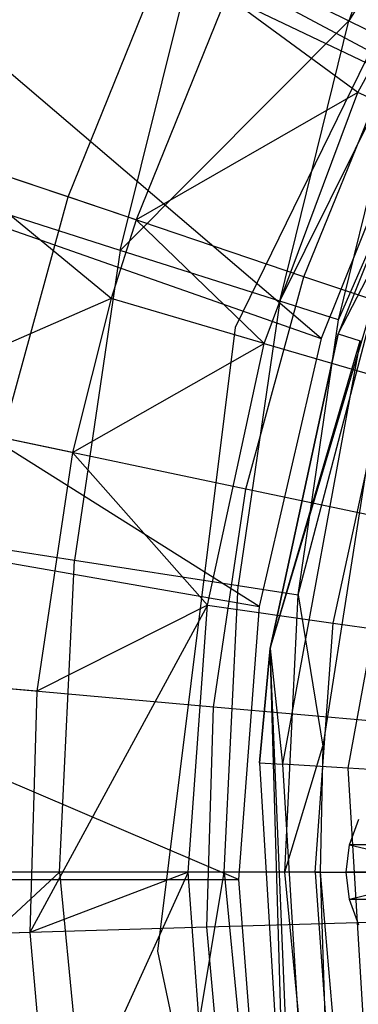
# Model space of a CAD drawing. Extents: x 4.9 to 22.3, y -20.4 to 0.
# Tile 39 of 95: x 11.529 to 11.866, y -11.809 to -10.829. Entities that reach past the tile are written whole.
import ezdxf

# ---------------------------------------------------------------- set-up
doc = ezdxf.new("R2010")
doc.units = 0
doc.header["$LTSCALE"] = 2.54
doc.layers.get('0').update_dxf_attribs({"color": 13, "linetype": 'CONTINUOUS'})

# ---------------------------------------------------------------- blocks, each defined once
blk = doc.blocks.new('AMELIA-10495_B_STL')
at = {"color": 0}
for p, q in [((11.82926, -11.14679, 1.93009), (10.84836, -10.31032, 2.91528)), ((11.82926, -11.14679, 1.93009), (10.84836, -10.31032, 2.91528)), ((10.84836, -10.31032, 2.91528), (11.93204, -10.8899, 1.93009)), ((10.84836, -10.31032, 2.91528), (11.93204, -10.8899, 1.93009)), ((11.95324, -10.55758, 18.18523), (11.85681, -10.8305, 18.18531)), ((11.95324, -10.55758, 18.18523), (11.85681, -10.8305, 18.18531)), ((12.01831, -10.57371, 10.13009), (11.74361, -11.13562, 10.13009)), ((12.01831, -10.57371, 12.73009), (11.74361, -11.13562, 12.73009)), ((12.01831, -10.57371, 10.13009), (11.74361, -11.13562, 10.13009)), ((12.01831, -10.57371, 12.73009), (11.74361, -11.13562, 12.73009)), ((12.00583, -10.59413, 18.28969), (11.85681, -10.8305, 18.18531)), ((12.00583, -10.59413, 18.28969), (11.85681, -10.8305, 18.18531)), ((11.86569, -10.90188, 8.65402), (11.9934, -10.66799, 8.65402)), ((11.86569, -10.90188, 8.65402), (11.9934, -10.66799, 8.65402)), ((11.62906, -11.05912, 18.02541), (11.70471, -10.75541, 18.02541)), ((11.62906, -11.05912, 18.02541), (11.70471, -10.75541, 18.02541)), ((11.70471, -10.75541, 18.02541), (11.85681, -10.8305, 18.18531)), ((11.70471, -10.75541, 18.02541), (11.85681, -10.8305, 18.18531)), ((11.84613, -11.14225, 0.53009), (12.04376, -10.75836, 0.41529)), ((11.84613, -11.14225, 0.53009), (12.04376, -10.75836, 0.41529)), ((11.76759, -11.41348, 1.93009), (10.72925, -10.76046, 2.91528)), ((10.72925, -10.76046, 2.91528), (11.82926, -11.14679, 1.93009)), ((11.76759, -11.41348, 1.93009), (10.72925, -10.76046, 2.91528)), ((10.72925, -10.76046, 2.91528), (11.82926, -11.14679, 1.93009)), ((11.57717, -11.00584, 3.88889), (11.67059, -10.77549, 3.88889)), ((11.57717, -11.00584, 3.88889), (11.67059, -10.77549, 3.88889)), ((11.89447, -10.88214, 3.67087), (11.67059, -10.77549, 3.88889)), ((11.89447, -10.88214, 3.67087), (11.67059, -10.77549, 3.88889)), ((11.73506, -10.80621, 8.41525), (11.64483, -11.02871, 8.41525)), ((11.73506, -10.80621, 8.41525), (11.64483, -11.02871, 8.41525)), ((11.86569, -10.90188, 8.65402), (11.73506, -10.80621, 8.41525)), ((11.86569, -10.90188, 8.65402), (11.73506, -10.80621, 8.41525)), ((11.62906, -11.05912, 18.02541), (11.85681, -10.8305, 18.18531)), ((11.62906, -11.05912, 18.02541), (11.85681, -10.8305, 18.18531)), ((11.78789, -11.10951, 18.18531), (11.85681, -10.8305, 18.18531)), ((11.78789, -11.10951, 18.18531), (11.85681, -10.8305, 18.18531)), ((11.85681, -10.8305, 18.18531), (11.91276, -10.85815, 18.28974)), ((11.85681, -10.8305, 18.18531), (11.91276, -10.85815, 18.28974)), ((11.78789, -11.10951, 18.18531), (11.91276, -10.85815, 18.28974)), ((11.78789, -11.10951, 18.18531), (11.91276, -10.85815, 18.28974)), ((11.84628, -11.12806, 18.28974), (11.91276, -10.85815, 18.28974)), ((11.84628, -11.12806, 18.28974), (11.91276, -10.85815, 18.28974)), ((11.81209, -11.08526, 3.67087), (11.89447, -10.88214, 3.67087)), ((11.81209, -11.08526, 3.67087), (11.89447, -10.88214, 3.67087)), ((11.77845, -11.45511, 1.93009), (11.94752, -10.8872, 1.93009)), ((11.77845, -11.45511, 1.93009), (11.94752, -10.8872, 1.93009)), ((11.93204, -10.8899, 1.93009), (11.82926, -11.14679, 1.93009)), ((11.94752, -10.8872, 1.93009), (11.84613, -11.14225, 0.53009)), ((11.94752, -10.8872, 1.93009), (11.84613, -11.14225, 0.53009)), ((11.94752, -10.8872, 0.53009), (11.84613, -11.14225, 0.53009)), ((11.94752, -10.8872, 0.53009), (11.84613, -11.14225, 0.53009)), ((11.86569, -10.90188, 8.65402), (11.64483, -11.02871, 8.41525)), ((11.86569, -10.90188, 8.65402), (11.64483, -11.02871, 8.41525)), ((11.77256, -11.15156, 8.65402), (11.86569, -10.90188, 8.65402)), ((11.77256, -11.15156, 8.65402), (11.86569, -10.90188, 8.65402)), ((11.98068, -10.95439, 8.91141), (11.86569, -10.90188, 8.65402)), ((11.98068, -10.95439, 8.91141), (11.86569, -10.90188, 8.65402)), ((11.62906, -11.05912, 18.02541), (11.21837, -10.92794, 17.78925)), ((11.62906, -11.05912, 18.02541), (11.21837, -10.92794, 17.78925)), ((11.57717, -11.00584, 3.88889), (11.36823, -10.9352, 4.13464)), ((11.57717, -11.00584, 3.88889), (11.36823, -10.9352, 4.13464)), ((11.80639, -11.40192, 18.28974), (11.92531, -10.9473, 18.43009)), ((11.80639, -11.40192, 18.28974), (11.92531, -10.9473, 18.43009)), ((11.92531, -10.9473, 18.43009), (11.83088, -11.55254, 18.43009)), ((11.92531, -10.9473, 18.43009), (11.83088, -11.55254, 18.43009)), ((11.84628, -11.12806, 18.28974), (11.92531, -10.9473, 18.43009)), ((11.84628, -11.12806, 18.28974), (11.92531, -10.9473, 18.43009)), ((11.64483, -11.02871, 8.41525), (11.44066, -10.95969, 8.10656)), ((11.64483, -11.02871, 8.41525), (11.44066, -10.95969, 8.10656)), ((11.62017, -11.10681, 8.41525), (11.44066, -10.95969, 8.10656)), ((11.62017, -11.10681, 8.41525), (11.44066, -10.95969, 8.10656)), ((11.51165, -11.24562, 3.88889), (11.57717, -11.00584, 3.88889)), ((11.51165, -11.24562, 3.88889), (11.57717, -11.00584, 3.88889)), ((11.81209, -11.08526, 3.67087), (11.57717, -11.00584, 3.88889)), ((11.81209, -11.08526, 3.67087), (11.57717, -11.00584, 3.88889)), ((11.64483, -11.02871, 8.41525), (11.62017, -11.10681, 8.41525)), ((11.64483, -11.02871, 8.41525), (11.62017, -11.10681, 8.41525)), ((11.77256, -11.15156, 8.65402), (11.64483, -11.02871, 8.41525)), ((11.77256, -11.15156, 8.65402), (11.64483, -11.02871, 8.41525)), ((11.62906, -11.05912, 18.02541), (11.58367, -11.36732, 18.02541)), ((11.62906, -11.05912, 18.02541), (11.58367, -11.36732, 18.02541)), ((11.78789, -11.10951, 18.18531), (11.62906, -11.05912, 18.02541)), ((11.78789, -11.10951, 18.18531), (11.62906, -11.05912, 18.02541)), ((11.75431, -11.2967, 3.67087), (11.81209, -11.08526, 3.67087)), ((11.75431, -11.2967, 3.67087), (11.81209, -11.08526, 3.67087)), ((12.06973, -11.17236, 3.4836), (11.81209, -11.08526, 3.67087)), ((12.06973, -11.17236, 3.4836), (11.81209, -11.08526, 3.67087)), ((11.62017, -11.10681, 8.41525), (11.37064, -11.21594, 8.10656)), ((11.62017, -11.10681, 8.41525), (11.37064, -11.21594, 8.10656)), ((11.62017, -11.10681, 8.41525), (11.58154, -11.26033, 8.41525)), ((11.62017, -11.10681, 8.41525), (11.58154, -11.26033, 8.41525)), ((11.77256, -11.15156, 8.65402), (11.62017, -11.10681, 8.41525)), ((11.77256, -11.15156, 8.65402), (11.62017, -11.10681, 8.41525)), ((11.78789, -11.10951, 18.18531), (11.74654, -11.39261, 18.18531)), ((11.78789, -11.10951, 18.18531), (11.74654, -11.39261, 18.18531)), ((11.84628, -11.12806, 18.28974), (11.78789, -11.10951, 18.18531)), ((11.84628, -11.12806, 18.28974), (11.78789, -11.10951, 18.18531)), ((11.80639, -11.40192, 18.28974), (11.84628, -11.12806, 18.28974)), ((11.80639, -11.40192, 18.28974), (11.84628, -11.12806, 18.28974)), ((11.74361, -11.13562, 10.13009), (11.66625, -11.75627, 10.13009)), ((11.74361, -11.13562, 12.73009), (11.66625, -11.75627, 12.73009)), ((11.74361, -11.13562, 10.13009), (11.66625, -11.75627, 10.13009)), ((11.74361, -11.13562, 12.73009), (11.66625, -11.75627, 12.73009)), ((11.74361, -11.13562, 10.13009), (11.74361, -11.13562, 12.73009)), ((11.74361, -11.13562, 10.13009), (11.74361, -11.13562, 12.73009)), ((11.82926, -11.14679, 1.93009), (11.76759, -11.41348, 1.93009)), ((11.77845, -11.45511, 1.93009), (11.84613, -11.14225, 0.53009)), ((11.84613, -11.14225, 0.53009), (11.77845, -11.45511, 0.53009)), ((11.77845, -11.45511, 1.93009), (11.84613, -11.14225, 0.53009)), ((11.84613, -11.14225, 0.53009), (11.77845, -11.45511, 0.53009)), ((11.77845, -11.45511, 0.53009), (11.86793, -11.14904, 0.41529)), ((11.77845, -11.45511, 0.53009), (11.86793, -11.14904, 0.41529)), ((11.86793, -11.14904, 0.41529), (11.7907, -11.57045, 0.41529)), ((11.86793, -11.14904, 0.41529), (11.7907, -11.57045, 0.41529)), ((11.84613, -11.14225, 0.53009), (11.86793, -11.14904, 0.41529)), ((11.84613, -11.14225, 0.53009), (11.86793, -11.14904, 0.41529)), ((11.58154, -11.26033, 8.41525), (11.77256, -11.15156, 8.65402)), ((11.58154, -11.26033, 8.41525), (11.77256, -11.15156, 8.65402)), ((11.71591, -11.41195, 8.65402), (11.77256, -11.15156, 8.65402)), ((11.71591, -11.41195, 8.65402), (11.77256, -11.15156, 8.65402)), ((11.77256, -11.15156, 8.65402), (11.89386, -11.18717, 8.91141)), ((11.77256, -11.15156, 8.65402), (11.89386, -11.18717, 8.91141)), ((11.93002, -11.16839, 0.31796), (11.85562, -11.57438, 0.31796)), ((11.93002, -11.16839, 0.31796), (11.85562, -11.57438, 0.31796)), ((11.84104, -11.42994, 8.91141), (11.89386, -11.18717, 8.91141)), ((11.84104, -11.42994, 8.91141), (11.89386, -11.18717, 8.91141)), ((11.58154, -11.26033, 8.41525), (11.37064, -11.21594, 8.10656)), ((11.58154, -11.26033, 8.41525), (11.37064, -11.21594, 8.10656)), ((11.74703, -11.68508, 1.93009), (10.65778, -11.22033, 2.91528)), ((10.65778, -11.22033, 2.91528), (11.76759, -11.41348, 1.93009)), ((11.74703, -11.68508, 1.93009), (10.65778, -11.22033, 2.91528)), ((10.65778, -11.22033, 2.91528), (11.76759, -11.41348, 1.93009)), ((11.75431, -11.2967, 3.67087), (11.51165, -11.24562, 3.88889)), ((11.75431, -11.2967, 3.67087), (11.51165, -11.24562, 3.88889)), ((11.58154, -11.26033, 8.41525), (11.54609, -11.49781, 8.41525)), ((11.58154, -11.26033, 8.41525), (11.54609, -11.49781, 8.41525)), ((11.58154, -11.26033, 8.41525), (11.71591, -11.41195, 8.65402)), ((11.58154, -11.26033, 8.41525), (11.71591, -11.41195, 8.65402)), ((11.72195, -11.51348, 3.67087), (11.75431, -11.2967, 3.67087)), ((11.72195, -11.51348, 3.67087), (11.75431, -11.2967, 3.67087)), ((12.02044, -11.35272, 3.4836), (11.75431, -11.2967, 3.67087)), ((12.02044, -11.35272, 3.4836), (11.75431, -11.2967, 3.67087)), ((11.16328, -11.30149, 17.78925), (11.58367, -11.36732, 18.02541)), ((11.16328, -11.30149, 17.78925), (11.58367, -11.36732, 18.02541)), ((11.56854, -11.67775, 18.02541), (11.58367, -11.36732, 18.02541)), ((11.56854, -11.67775, 18.02541), (11.58367, -11.36732, 18.02541)), ((11.58367, -11.36732, 18.02541), (11.74654, -11.39261, 18.18531)), ((11.58367, -11.36732, 18.02541), (11.74654, -11.39261, 18.18531)), ((11.73275, -11.67775, 18.18531), (11.74654, -11.39261, 18.18531)), ((11.73275, -11.67775, 18.18531), (11.74654, -11.39261, 18.18531)), ((11.74654, -11.39261, 18.18531), (11.80639, -11.40192, 18.28974)), ((11.74654, -11.39261, 18.18531), (11.80639, -11.40192, 18.28974)), ((11.79309, -11.67775, 18.28974), (11.80639, -11.40192, 18.28974)), ((11.79309, -11.67775, 18.28974), (11.80639, -11.40192, 18.28974)), ((11.80639, -11.40192, 18.28974), (11.83088, -11.55254, 18.43009)), ((11.80639, -11.40192, 18.28974), (11.83088, -11.55254, 18.43009)), ((11.71591, -11.41195, 8.65402), (11.53897, -11.73781, 8.41525)), ((11.71591, -11.41195, 8.65402), (11.53897, -11.73781, 8.41525)), ((11.71591, -11.41195, 8.65402), (11.54609, -11.49781, 8.41525)), ((11.71591, -11.41195, 8.65402), (11.54609, -11.49781, 8.41525)), ((11.6969, -11.67775, 8.65402), (11.71591, -11.41195, 8.65402)), ((11.6969, -11.67775, 8.65402), (11.71591, -11.41195, 8.65402)), ((11.71591, -11.41195, 8.65402), (11.84104, -11.42994, 8.91141)), ((11.71591, -11.41195, 8.65402), (11.84104, -11.42994, 8.91141)), ((11.76759, -11.41348, 1.93009), (11.74703, -11.68508, 1.93009)), ((11.82332, -11.67775, 8.91141), (11.84104, -11.42994, 8.91141)), ((11.82332, -11.67775, 8.91141), (11.84104, -11.42994, 8.91141)), ((11.84104, -11.42994, 8.91141), (11.93197, -11.44302, 9.18306)), ((11.84104, -11.42994, 8.91141), (11.93197, -11.44302, 9.18306)), ((11.77845, -11.45511, 0.53009), (11.76791, -11.56907, 0.53009)), ((11.76791, -11.56907, 0.53009), (11.77845, -11.45511, 1.93009)), ((11.76791, -11.56907, 0.53009), (11.77845, -11.45511, 1.93009)), ((11.77845, -11.45511, 0.53009), (11.76791, -11.56907, 0.53009)), ((11.77845, -11.45511, 0.53009), (11.77845, -11.45511, 1.93009)), ((11.77845, -11.45511, 0.53009), (11.77845, -11.45511, 1.93009)), ((11.79411, -12.00221, 0.53009), (11.77845, -11.45511, 1.93009)), ((11.79411, -12.00221, 0.53009), (11.77845, -11.45511, 1.93009)), ((11.80294, -12.04714, 1.93009), (11.77845, -11.45511, 1.93009)), ((11.77845, -11.45511, 0.53009), (11.7907, -11.57045, 0.41529)), ((11.77845, -11.45511, 0.53009), (11.7907, -11.57045, 0.41529)), ((11.80294, -12.04714, 1.93009), (11.77845, -11.45511, 1.93009)), ((11.54609, -11.49781, 8.41525), (11.33141, -11.47867, 8.10656)), ((11.54609, -11.49781, 8.41525), (11.33141, -11.47867, 8.10656)), ((11.72195, -11.51348, 3.67087), (11.47495, -11.49146, 3.88889)), ((11.72195, -11.51348, 3.67087), (11.47495, -11.49146, 3.88889)), ((11.54609, -11.49781, 8.41525), (11.53897, -11.73781, 8.41525)), ((11.54609, -11.49781, 8.41525), (11.53897, -11.73781, 8.41525)), ((11.71546, -11.73258, 3.67087), (11.72195, -11.51348, 3.67087)), ((11.71546, -11.73258, 3.67087), (11.72195, -11.51348, 3.67087)), ((11.99284, -11.53763, 3.4836), (11.72195, -11.51348, 3.67087)), ((11.99284, -11.53763, 3.4836), (11.72195, -11.51348, 3.67087)), ((11.79309, -11.67775, 18.28974), (11.83088, -11.55254, 18.43009)), ((11.79309, -11.67775, 18.28974), (11.83088, -11.55254, 18.43009)), ((11.83088, -11.55254, 18.43009), (11.82807, -11.67775, 18.43009)), ((11.83088, -11.55254, 18.43009), (11.82807, -11.67775, 18.43009)), ((11.76791, -11.56907, 0.53009), (11.79411, -12.00221, 0.53009)), ((11.76791, -11.56907, 0.53009), (11.79411, -12.00221, 0.53009)), ((11.76791, -11.56907, 0.53009), (11.7907, -11.57045, 0.41529)), ((11.76791, -11.56907, 0.53009), (11.7907, -11.57045, 0.41529)), ((11.7907, -11.57045, 0.41529), (11.81657, -11.9981, 0.41529)), ((11.85562, -11.57438, 0.31796), (11.7907, -11.57045, 0.41529)), ((11.7907, -11.57045, 0.41529), (11.81657, -11.9981, 0.41529)), ((11.85562, -11.57438, 0.31796), (11.7907, -11.57045, 0.41529)), ((11.85562, -11.57438, 0.31796), (11.88054, -11.98638, 0.31796)), ((11.95277, -11.58026, 0.25293), (11.85562, -11.57438, 0.31796)), ((11.85562, -11.57438, 0.31796), (11.88054, -11.98638, 0.31796)), ((11.95277, -11.58026, 0.25293), (11.85562, -11.57438, 0.31796)), ((11.85731, -11.65065, 7.90188), (11.86666, -11.62511, 7.90438)), ((11.85731, -11.65065, 7.90188), (11.86666, -11.62511, 7.90438)), ((11.85413, -11.67775, 7.90103), (11.85731, -11.65065, 7.90188)), ((11.85413, -11.67775, 7.90103), (11.85731, -11.65065, 7.90188)), ((12.84376, -11.65065, 4.21645), (11.85731, -11.65065, 7.90188)), ((12.84376, -11.65065, 4.21645), (11.85731, -11.65065, 7.90188)), ((11.85731, -11.65065, 7.90188), (11.9714, -11.67775, 7.90103)), ((11.85731, -11.65065, 7.90188), (11.9714, -11.67775, 7.90103)), ((11.56854, -11.67775, 18.02541), (11.14492, -11.67775, 17.78925)), ((11.56854, -11.67775, 18.02541), (11.14492, -11.67775, 17.78925)), ((11.16328, -12.05402, 17.78925), (11.56854, -11.67775, 18.02541)), ((11.16328, -12.05402, 17.78925), (11.56854, -11.67775, 18.02541)), ((11.6969, -11.67775, 8.65402), (11.53897, -11.73781, 8.41525)), ((11.6969, -11.67775, 8.65402), (11.53897, -11.73781, 8.41525)), ((11.6969, -11.67775, 8.65402), (11.56029, -11.97697, 8.41525)), ((11.6969, -11.67775, 8.65402), (11.56029, -11.97697, 8.41525)), ((11.73275, -11.67775, 18.18531), (11.56854, -11.67775, 18.02541)), ((11.56854, -11.67775, 18.02541), (11.62906, -12.29639, 18.02541)), ((11.56854, -11.67775, 18.02541), (11.62906, -12.29639, 18.02541)), ((11.73275, -11.67775, 18.18531), (11.56854, -11.67775, 18.02541)), ((11.62906, -12.29639, 18.02541), (11.73275, -11.67775, 18.18531)), ((11.62906, -12.29639, 18.02541), (11.73275, -11.67775, 18.18531)), ((11.82332, -11.67775, 8.91141), (11.6969, -11.67775, 8.65402)), ((11.71591, -11.94356, 8.65402), (11.6969, -11.67775, 8.65402)), ((11.82332, -11.67775, 8.91141), (11.6969, -11.67775, 8.65402)), ((11.71591, -11.94356, 8.65402), (11.6969, -11.67775, 8.65402)), ((11.79309, -11.67775, 18.28974), (11.73275, -11.67775, 18.18531)), ((11.73275, -11.67775, 18.18531), (11.78789, -12.246, 18.18531)), ((11.73275, -11.67775, 18.18531), (11.78789, -12.246, 18.18531)), ((11.79309, -11.67775, 18.28974), (11.73275, -11.67775, 18.18531)), ((11.84628, -12.22745, 18.28974), (11.79309, -11.67775, 18.28974)), ((11.84628, -12.22745, 18.28974), (11.79309, -11.67775, 18.28974)), ((11.82807, -11.67775, 18.43009), (11.79309, -11.67775, 18.28974)), ((11.82807, -11.67775, 18.43009), (11.79309, -11.67775, 18.28974)), ((11.82332, -11.67775, 8.91141), (11.91519, -11.67775, 9.18306)), ((11.82332, -11.67775, 8.91141), (11.84104, -11.92557, 8.91141)), ((11.82332, -11.67775, 8.91141), (11.84104, -11.92557, 8.91141)), ((11.82332, -11.67775, 8.91141), (11.91519, -11.67775, 9.18306)), ((11.82807, -11.67775, 18.43009), (11.86916, -12.15501, 18.43009)), ((11.82807, -11.67775, 18.43009), (11.86916, -12.15501, 18.43009)), ((11.82807, -11.67775, 18.43009), (11.84628, -12.22745, 18.28974)), ((11.82807, -11.67775, 18.43009), (11.84628, -12.22745, 18.28974)), ((12.84058, -11.67775, 4.2156), (11.85413, -11.67775, 7.90103)), ((12.84058, -11.67775, 4.2156), (11.85413, -11.67775, 7.90103)), ((11.85731, -11.70486, 7.90188), (11.85413, -11.67775, 7.90103)), ((11.85413, -11.67775, 7.90103), (11.9714, -11.67775, 7.90103)), ((11.85731, -11.70486, 7.90188), (11.85413, -11.67775, 7.90103)), ((11.85413, -11.67775, 7.90103), (11.9714, -11.67775, 7.90103)), ((11.9714, -11.67775, 7.90103), (11.85731, -11.70486, 7.90188)), ((11.9714, -11.67775, 7.90103), (11.85731, -11.70486, 7.90188)), ((10.63396, -11.68508, 2.91528), (11.74703, -11.68508, 1.93009)), ((10.63396, -11.68508, 2.91528), (11.74703, -11.68508, 1.93009)), ((11.74703, -11.68508, 1.93009), (11.76759, -11.95667, 1.93009)), ((12.84376, -11.70486, 4.21645), (11.85731, -11.70486, 7.90188)), ((12.84376, -11.70486, 4.21645), (11.85731, -11.70486, 7.90188)), ((11.86666, -11.7304, 7.90438), (11.85731, -11.70486, 7.90188)), ((11.86666, -11.7304, 7.90438), (11.85731, -11.70486, 7.90188)), ((11.9873, -11.72452, 3.4836), (11.71546, -11.73258, 3.67087)), ((11.9873, -11.72452, 3.4836), (11.71546, -11.73258, 3.67087)), ((11.53897, -11.73781, 8.41525), (11.32354, -11.74419, 8.10656)), ((11.53897, -11.73781, 8.41525), (11.32354, -11.74419, 8.10656)), ((11.71546, -11.73258, 3.67087), (11.46758, -11.73992, 3.88889)), ((11.71546, -11.73258, 3.67087), (11.46758, -11.73992, 3.88889)), ((11.53897, -11.73781, 8.41525), (11.56029, -11.97697, 8.41525)), ((11.53897, -11.73781, 8.41525), (11.56029, -11.97697, 8.41525)), ((11.73492, -11.9509, 3.67087), (11.71546, -11.73258, 3.67087)), ((11.73492, -11.9509, 3.67087), (11.71546, -11.73258, 3.67087)), ((11.66625, -11.75627, 10.13009), (11.66625, -11.75627, 12.73009)), ((11.66625, -11.75627, 10.13009), (11.7946, -12.36842, 10.13009)), ((11.66625, -11.75627, 12.73009), (11.7946, -12.36842, 12.73009)), ((11.66625, -11.75627, 10.13009), (11.66625, -11.75627, 12.73009)), ((11.66625, -11.75627, 10.13009), (11.7946, -12.36842, 10.13009)), ((11.66625, -11.75627, 12.73009), (11.7946, -12.36842, 12.73009))]:
    blk.add_line(p, q, dxfattribs=at)

msp = doc.modelspace()

# ---------------------------------------------------------------- block references
at = {"color": 0}
msp.add_blockref('AMELIA-10495_B_STL', (0, 0), dxfattribs=at)

doc.saveas('drawing.dxf')
